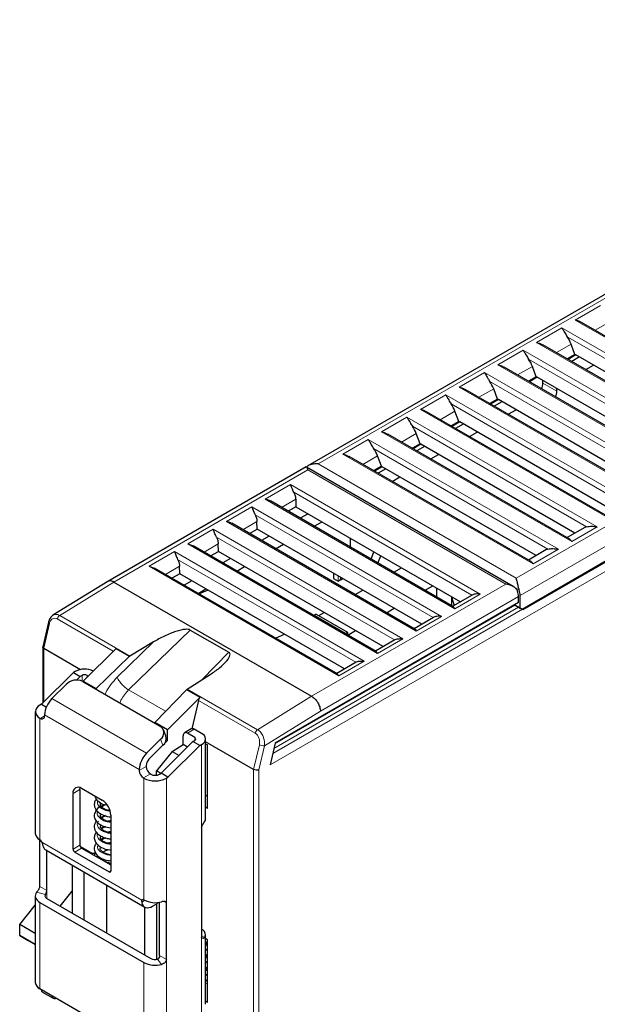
# Model space of a CAD drawing. Header units: millimetres. Extents: x 5 to 418, y 2 to 292.
# Tile 23 of 26: x 317 to 350, y 94 to 150. Entities that reach past the tile are written whole.
import ezdxf

# ---------------------------------------------------------------- set-up
doc = ezdxf.new("R2010")
doc.units = ezdxf.units.MM

msp = doc.modelspace()

# ---------------------------------------------------------------- linework, layer by layer
at = {"color": 7, "linetype": 'Continuous', "lineweight": 25}
for p, q in [((378.275, 150.258), (333.826, 124.598)), ((346.216, 116.327), (390.256, 141.751)), ((360.001, 126.829), (349.572, 132.849)), ((357.774, 125.543), (347.345, 131.563)), ((349.198, 131.007), (348.977, 131.6)), ((349.198, 131.007), (348.754, 130.75)), ((349.248, 130.978), (348.803, 130.721)), ((349.456, 130.858), (349.011, 130.601)), ((349.198, 131.007), (349.248, 130.978)), ((358.1, 125.868), (349.248, 130.978)), ((355.546, 124.257), (345.117, 130.278)), ((346.971, 129.721), (346.749, 130.314)), ((349.818, 130.135), (350.262, 130.392)), ((346.971, 129.721), (346.526, 129.464)), ((347.02, 129.692), (346.576, 129.435)), ((346.971, 129.721), (347.02, 129.692)), ((355.873, 124.582), (347.02, 129.692)), ((347.352, 129.358), (347.352, 129.501)), ((353.319, 122.971), (342.89, 128.991)), ((344.743, 128.435), (344.522, 129.028)), ((348.159, 128.892), (348.159, 129.035)), ((344.743, 128.435), (344.299, 128.178)), ((344.793, 128.406), (344.348, 128.15)), ((345.001, 128.286), (344.556, 128.03)), ((344.743, 128.435), (344.793, 128.406)), ((353.645, 123.296), (344.793, 128.406)), ((351.091, 121.685), (340.663, 127.705)), ((342.516, 127.149), (342.294, 127.742)), ((345.363, 127.564), (345.808, 127.82)), ((342.516, 127.149), (342.071, 126.892)), ((342.566, 127.12), (342.121, 126.864)), ((342.774, 127), (342.329, 126.744)), ((342.516, 127.149), (342.566, 127.12)), ((351.418, 122.01), (342.566, 127.12)), ((348.864, 120.399), (338.436, 126.42)), ((340.289, 125.863), (340.067, 126.456)), ((343.136, 126.278), (343.58, 126.535)), ((340.289, 125.863), (339.844, 125.606)), ((340.338, 125.835), (339.894, 125.578)), ((340.289, 125.863), (340.338, 125.835)), ((349.191, 120.724), (340.338, 125.835)), ((338.061, 124.577), (337.84, 125.171)), ((340.546, 125.715), (340.102, 125.458)), ((340.908, 124.992), (341.353, 125.249)), ((346.637, 119.114), (336.208, 125.134)), ((333.727, 124.541), (322.313, 117.952)), ((345.643, 117.662), (333.75, 124.527)), ((338.061, 124.577), (337.617, 124.321)), ((338.111, 124.549), (337.666, 124.292)), ((338.319, 124.429), (337.874, 124.172)), ((338.061, 124.577), (338.111, 124.549)), ((346.963, 119.438), (338.111, 124.549)), ((338.681, 123.706), (339.126, 123.963)), ((342.208, 116.498), (331.675, 122.579)), ((333.13, 122.678), (333.136, 122.249)), ((333.136, 122.249), (332.692, 121.992)), ((333.136, 122.249), (342.616, 116.776)), ((333.839, 121.843), (333.395, 121.586)), ((339.982, 115.211), (329.448, 121.293)), ((330.909, 120.963), (330.903, 121.392)), ((334.201, 121.12), (334.646, 121.377)), ((330.464, 120.706), (330.909, 120.963)), ((340.389, 115.49), (330.909, 120.963)), ((349.761, 121.053), (348.746, 120.468)), ((326.926, 120.106), (327.222, 120.005)), ((328.682, 119.677), (328.675, 120.106)), ((331.612, 120.557), (331.167, 120.3)), ((331.974, 119.834), (332.419, 120.091)), ((336.255, 120.448), (336.255, 119.935)), ((337.753, 113.927), (327.222, 120.006)), ((328.237, 119.42), (328.682, 119.677)), ((338.161, 114.204), (328.682, 119.677)), ((337.47, 119.233), (337.632, 119.653)), ((347.533, 119.767), (346.519, 119.182)), ((329.384, 119.271), (328.94, 119.014)), ((337.864, 119.006), (338.026, 119.426)), ((324.698, 118.82), (324.995, 118.72)), ((335.525, 112.641), (324.995, 118.72)), ((326.454, 118.391), (326.01, 118.134)), ((326.454, 118.391), (326.448, 118.82)), ((335.934, 112.918), (326.454, 118.391)), ((329.747, 118.549), (330.191, 118.805)), ((335.306, 118.418), (335.306, 118.12)), ((338.782, 118.476), (339.226, 118.733)), ((322.316, 117.954), (319.163, 116.006)), ((322.663, 117.917), (334.048, 111.345)), ((327.157, 117.985), (326.712, 117.729)), ((335.311, 118.111), (335.569, 117.962)), ((335.579, 117.962), (335.689, 118.025)), ((335.686, 118.059), (335.689, 118.057)), ((335.686, 118.027), (335.689, 118.025)), ((335.689, 118.057), (335.719, 118.074)), ((335.689, 118.025), (335.689, 118.057)), ((335.695, 118.056), (335.689, 118.052)), ((335.695, 118.056), (335.695, 118.061)), ((335.695, 118.056), (335.716, 118.044)), ((335.719, 118.074), (335.716, 118.076)), ((335.729, 118.052), (335.716, 118.044)), ((335.719, 118.074), (335.719, 118.186)), ((335.723, 118.045), (335.843, 118.114)), ((327.519, 117.263), (327.964, 117.519)), ((336.554, 117.19), (336.999, 117.447)), ((340.579, 117.438), (341.024, 117.695)), ((341.233, 117.575), (341.233, 117.061)), ((345.956, 116.734), (331.945, 108.645)), ((342.095, 117.077), (342.095, 116.563)), ((342.104, 117.072), (342.241, 116.559)), ((343.292, 117.166), (342.171, 116.519)), ((345.956, 116.734), (345.956, 117.077)), ((346.055, 116.419), (346.055, 117.134)), ((334.463, 115.983), (334.771, 116.161)), ((338.352, 116.153), (338.797, 116.409)), ((342.294, 116.377), (342.207, 116.498)), ((345.758, 116.619), (345.758, 116.591)), ((345.758, 116.591), (346.055, 116.419)), ((345.758, 116.591), (345.758, 116.591)), ((345.907, 116.505), (346.154, 116.362)), ((346.154, 116.362), (346.055, 116.419)), ((318.898, 115.607), (318.573, 114.194)), ((334.313, 116.069), (334.188, 115.997)), ((335.986, 114.959), (334.188, 115.997)), ((334.188, 115.985), (334.188, 115.997)), ((334.313, 116.069), (336.111, 115.032)), ((341.065, 115.88), (339.944, 115.233)), ((327.063, 115.154), (329.274, 113.877)), ((335.986, 114.959), (336.111, 115.032)), ((335.986, 114.947), (335.986, 114.959)), ((336.111, 115.032), (336.111, 114.874)), ((336.125, 114.867), (336.569, 115.123)), ((324.952, 114.471), (323.594, 113.661)), ((338.838, 114.595), (337.717, 113.948)), ((318.572, 114.19), (318.572, 110.955)), ((318.634, 114.105), (320.747, 112.885)), ((320.91, 112.215), (322.772, 114.072)), ((337.84, 113.806), (337.753, 113.926)), ((321.654, 111.786), (323.548, 113.625)), ((336.611, 113.309), (335.489, 112.662)), ((320.34, 112.718), (318.504, 110.887)), ((320.44, 112.776), (320.34, 112.718)), ((320.34, 112.718), (320.736, 112.49)), ((320.736, 112.49), (320.524, 112.279)), ((320.836, 112.547), (320.736, 112.49)), ((320.874, 112.198), (325.329, 109.626)), ((320.91, 112.215), (321.654, 111.786)), ((320.91, 112.177), (320.91, 112.215)), ((321.133, 112.547), (321.203, 112.507)), ((326.892, 111.757), (328.203, 112.595)), ((335.612, 112.52), (335.525, 112.641)), ((319.914, 112.02), (319.106, 111.214)), ((321.654, 111.786), (321.654, 111.748)), ((326.847, 111.72), (325.018, 109.844)), ((325.761, 109.415), (327.623, 111.272)), ((327.532, 111.109), (327.157, 109.478)), ((318.144, 110.461), (318.144, 103.46)), ((318.504, 110.887), (318.411, 110.833)), ((318.504, 110.887), (318.783, 110.726)), ((318.708, 110.491), (318.706, 110.482)), ((318.411, 110.09), (318.436, 110.076)), ((318.683, 110.272), (318.683, 110.219)), ((325.761, 109.415), (325.018, 109.844)), ((325.018, 109.844), (325.018, 109.806)), ((325.652, 109.062), (325.517, 109.414)), ((325.761, 108.807), (325.761, 109.415)), ((327.121, 109.464), (326.725, 109.236)), ((327.716, 109.204), (327.296, 109.447)), ((325.359, 108.877), (324.551, 108.071)), ((327.22, 108.746), (325.384, 106.915)), ((325.576, 108.622), (325.761, 108.807)), ((325.761, 108.807), (325.674, 108.857)), ((326.652, 108.564), (326.652, 109.076)), ((327.32, 108.976), (326.9, 109.219)), ((327.22, 108.746), (327.32, 108.804)), ((327.616, 108.518), (327.22, 108.746)), ((327.942, 104.289), (327.942, 108.89)), ((330.711, 107.133), (327.942, 108.731)), ((325.494, 108.525), (324.687, 107.719)), ((326.025, 108.177), (325.118, 107.048)), ((327.616, 108.518), (325.78, 106.686)), ((326.025, 108.177), (326.652, 108.564)), ((326.025, 108.177), (326.42, 107.948)), ((326.896, 108.423), (326.652, 108.564)), ((327.616, 108.518), (327.716, 108.576)), ((327.942, 108.617), (328.063, 108.547)), ((328.063, 104.889), (328.063, 108.547)), ((331.945, 108.645), (331.657, 107.393)), ((324.128, 107.128), (324.128, 107.075)), ((324.524, 107.357), (324.524, 107.304)), ((325.118, 106.806), (325.118, 107.048)), ((325.367, 106.905), (325.118, 107.048)), ((324.375, 106.647), (324.4, 106.632)), ((324.771, 106.875), (324.796, 106.861)), ((325.291, 106.861), (325.384, 106.915)), ((325.78, 106.686), (325.384, 106.915)), ((325.687, 106.632), (325.78, 106.686)), ((320.712, 105.989), (320.721, 106.089)), ((320.712, 105.989), (320.712, 102.788)), ((321.999, 105.36), (320.811, 106.046)), ((320.316, 102.56), (320.316, 105.76)), ((327.942, 105.673), (328.063, 105.603)), ((321.628, 104.834), (321.628, 104.754)), ((328.063, 104.889), (327.942, 104.959)), ((321.628, 104.224), (321.628, 104.125)), ((322.166, 104.484), (321.934, 104.379)), ((322.494, 104.503), (322.494, 101.302)), ((327.716, 103.803), (327.716, 97.487)), ((318.411, 100.402), (318.411, 103.088)), ((321.628, 103.573), (321.628, 103.468)), ((322.173, 103.212), (321.925, 103.119)), ((318.748, 102.511), (324.44, 99.225)), ((321.306, 102.371), (320.736, 102.7)), ((320.811, 102.617), (322.494, 101.645)), ((318.807, 100.173), (318.807, 102.477)), ((320.415, 102.388), (322.395, 101.245)), ((320.267, 101.634), (320.267, 98.873)), ((320.935, 101.249), (320.935, 98.487)), ((322.272, 97.716), (322.272, 100.477)), ((318.144, 99.859), (318.144, 94.886)), ((318.807, 99.716), (324.796, 96.258)), ((319.575, 99.272), (320.267, 100.133)), ((317.248, 98.219), (318.144, 99.334)), ((318.411, 99.487), (324.4, 96.03)), ((324.45, 96.458), (324.45, 99.22)), ((324.895, 99.27), (325.142, 99.413)), ((325.118, 99.399), (325.118, 96.204)), ((325.291, 96.43), (325.291, 99.497)), ((325.687, 96.201), (325.687, 99.459)), ((318.144, 97.701), (317.248, 98.219)), ((317.248, 97.586), (317.248, 98.219)), ((318.144, 97.069), (317.248, 97.586)), ((317.248, 97.586), (317.743, 97.3)), ((327.942, 93.629), (327.942, 97.63)), ((328.063, 97.344), (327.942, 97.414)), ((317.743, 97.3), (318.144, 97.068)), ((327.942, 97.237), (328.063, 97.167)), ((327.942, 97.089), (328.063, 97.158)), ((328.063, 97.073), (327.942, 97.003)), ((328.063, 93.738), (328.063, 97.344)), ((327.942, 96.729), (327.966, 96.771)), ((327.942, 96.511), (328.063, 96.441)), ((327.942, 96.363), (328.063, 96.432)), ((328.063, 96.347), (327.942, 96.277)), ((327.966, 96.771), (328.063, 96.827)), ((328.063, 96.715), (327.966, 96.771)), ((327.942, 96.003), (327.966, 96.045)), ((327.942, 95.785), (328.063, 95.715)), ((327.942, 95.637), (328.063, 95.707)), ((327.966, 96.045), (328.063, 96.101)), ((328.063, 95.989), (327.966, 96.045)), ((328.063, 95.621), (327.942, 95.551)), ((327.942, 95.277), (327.966, 95.319)), ((327.966, 95.319), (328.063, 95.375)), ((328.063, 95.263), (327.966, 95.319)), ((327.942, 95.059), (328.063, 94.989)), ((328.063, 94.93), (327.942, 95)), ((328.019, 94.955), (328.063, 94.981)), ((324.4, 91.057), (318.411, 94.514)), ((318.558, 94.332), (319.176, 93.974)), ((319.308, 93.971), (319.335, 93.981)), ((328.063, 93.738), (327.942, 93.807))]:
    msp.add_line(p, q, dxfattribs=at)
at = {"color": 7, "linetype": 'Continuous', "lineweight": 18}
for p, q in [((378.377, 150.08), (334.423, 124.706)), ((345.808, 118.134), (389.761, 143.508)), ((346.055, 117.134), (390.504, 142.793)), ((390.405, 141.908), (346.154, 116.362)), ((331.657, 107.393), (390.603, 141.422)), ((349.213, 132.985), (350.671, 133.827)), ((346.986, 131.7), (348.444, 132.541)), ((348.444, 132.541), (359.38, 126.228)), ((360.149, 126.672), (349.213, 132.985)), ((350.356, 132.396), (351.204, 132.886)), ((348.753, 132.023), (358.773, 126.238)), ((357.922, 125.386), (346.986, 131.7)), ((348.129, 131.11), (348.977, 131.6)), ((344.758, 130.414), (346.216, 131.255)), ((346.216, 131.255), (357.153, 124.942)), ((355.695, 124.1), (344.758, 130.414)), ((345.902, 129.825), (346.749, 130.314)), ((346.526, 130.737), (356.546, 124.952)), ((342.531, 129.128), (343.989, 129.969)), ((343.989, 129.969), (354.925, 123.656)), ((353.467, 122.814), (342.531, 129.128)), ((344.298, 129.451), (354.319, 123.666)), ((347.352, 129.358), (348.159, 128.892)), ((340.303, 127.842), (341.761, 128.684)), ((341.761, 128.684), (352.698, 122.37)), ((343.674, 128.539), (344.522, 129.028)), ((342.071, 128.165), (352.091, 122.38)), ((351.24, 121.529), (340.303, 127.842)), ((341.447, 127.253), (342.294, 127.742)), ((338.076, 126.556), (339.534, 127.398)), ((339.534, 127.398), (350.47, 121.084)), ((339.844, 126.879), (349.864, 121.095)), ((349.013, 120.243), (338.076, 126.556)), ((339.219, 125.967), (340.067, 126.456)), ((335.849, 125.27), (337.307, 126.112)), ((337.307, 126.112), (348.243, 119.798)), ((346.785, 118.957), (335.849, 125.27)), ((336.992, 124.681), (337.84, 125.171)), ((337.616, 125.593), (347.637, 119.809)), ((334.423, 124.706), (345.808, 118.134)), ((333.829, 124.363), (322.663, 117.917)), ((345.214, 117.791), (333.829, 124.363)), ((331.38, 122.678), (332.838, 123.52)), ((343.752, 117.219), (332.838, 123.52)), ((343.274, 117.155), (333.019, 123.075)), ((331.38, 122.678), (342.294, 116.377)), ((332.317, 122.208), (333.13, 122.678)), ((329.153, 121.392), (330.611, 122.234)), ((330.611, 122.234), (341.525, 115.933)), ((330.792, 121.789), (341.046, 115.87)), ((329.153, 121.392), (340.067, 115.091)), ((330.09, 120.922), (330.903, 121.392)), ((326.926, 120.106), (328.383, 120.948)), ((328.383, 120.948), (339.298, 114.647)), ((350.47, 121.084), (349.013, 120.243)), ((326.926, 120.106), (337.84, 113.806)), ((327.862, 119.636), (328.675, 120.106)), ((328.565, 120.503), (338.819, 114.584)), ((324.698, 118.82), (326.156, 119.662)), ((326.156, 119.662), (337.07, 113.361)), ((348.243, 119.798), (346.785, 118.957)), ((326.337, 119.218), (336.591, 113.298)), ((324.698, 118.82), (335.612, 112.52)), ((325.635, 118.351), (326.448, 118.82)), ((335.567, 118.265), (335.309, 118.414)), ((335.309, 118.414), (335.309, 118.116)), ((319.551, 115.995), (322.663, 117.917)), ((334.048, 111.345), (345.214, 117.791)), ((335.309, 118.116), (335.567, 117.966)), ((335.567, 117.966), (335.567, 118.265)), ((335.581, 118.265), (335.581, 118.266)), ((335.581, 118.265), (335.581, 118.265)), ((335.581, 117.966), (335.581, 118.265)), ((335.581, 117.966), (335.686, 118.027)), ((335.686, 118.059), (335.716, 118.076)), ((335.686, 118.027), (335.686, 118.059)), ((335.716, 118.076), (335.716, 118.188)), ((335.716, 118.072), (335.716, 118.044)), ((335.729, 118.052), (335.729, 118.18)), ((335.84, 118.116), (335.729, 118.052)), ((345.701, 117.624), (345.989, 117.458)), ((334.551, 110.493), (345.956, 117.077)), ((343.752, 117.219), (342.294, 116.377)), ((331.809, 108.052), (346.179, 116.348)), ((345.956, 116.476), (331.877, 108.348)), ((345.758, 116.591), (331.937, 108.612)), ((318.96, 115.528), (318.634, 114.105)), ((319.414, 115.795), (322.635, 113.935)), ((319.551, 115.995), (323.594, 113.661)), ((341.525, 115.933), (340.067, 115.091)), ((323.514, 111.709), (327.063, 115.154)), ((322.858, 112.439), (324.952, 114.471)), ((339.298, 114.647), (337.84, 113.806)), ((318.634, 114.105), (318.634, 111.016)), ((322.772, 114.072), (323.548, 113.625)), ((327.727, 112.29), (329.274, 113.877)), ((337.07, 113.361), (335.612, 112.52)), ((320.836, 112.218), (320.836, 112.547)), ((321.133, 112.437), (321.133, 112.547)), ((325.64, 110.482), (323.514, 111.709)), ((326.847, 111.72), (327.623, 111.272)), ((326.892, 111.757), (330.935, 109.423)), ((319.106, 111.214), (324.551, 108.071)), ((327.532, 111.109), (330.799, 109.223)), ((334.048, 111.345), (330.935, 109.423)), ((334.551, 110.493), (331.328, 108.502)), ((318.411, 103.088), (318.411, 110.09)), ((318.436, 110.076), (318.683, 110.219)), ((318.683, 110.272), (324.128, 107.128)), ((326.9, 109.219), (327.296, 109.447)), ((325.494, 108.525), (325.359, 108.877)), ((327.32, 108.976), (327.32, 108.804)), ((327.716, 108.576), (327.716, 103.803)), ((331.038, 108.556), (330.711, 107.133)), ((331.328, 108.502), (331.008, 107.107)), ((324.524, 107.304), (324.128, 107.075)), ((330.711, 92.7), (330.711, 107.133)), ((331.008, 92.799), (331.008, 107.107)), ((324.771, 106.875), (324.375, 106.647)), ((324.4, 106.632), (324.4, 99.631)), ((325.687, 99.459), (325.687, 106.632)), ((320.316, 105.76), (320.712, 105.989)), ((324.286, 99.622), (318.525, 102.948)), ((320.712, 102.788), (320.316, 102.56)), ((320.811, 102.617), (320.415, 102.388)), ((321.811, 102.04), (321.762, 102.168)), ((322.395, 101.245), (322.494, 101.302)), ((318.411, 100.402), (318.807, 100.173)), ((318.223, 100.073), (318.735, 99.941)), ((318.807, 99.716), (318.807, 100.173)), ((318.411, 94.514), (318.411, 99.487)), ((324.27, 99.478), (324.423, 99.618)), ((325.142, 99.413), (325.142, 99.48)), ((325.541, 99.543), (325.687, 99.459)), ((327.907, 97.498), (327.716, 97.532)), ((327.716, 97.487), (327.716, 93.143)), ((325.687, 96.201), (325.291, 96.43)), ((324.4, 91.057), (324.4, 96.03)), ((325.414, 95.921), (325.186, 96.217)), ((325.687, 90.89), (325.687, 96.201)), ((328.063, 94.784), (327.942, 94.854))]:
    msp.add_line(p, q, dxfattribs=at)
at = {"color": 7, "linetype": 'Continuous', "lineweight": 25, "flags": 128}
for points in [[(327.562, 117.238), (327.955, 117.41), (328.074, 117.456)], [(331.967, 114.695), (332.36, 114.867), (332.48, 114.912)], [(318.223, 100.073), (318.177, 99.998), (318.151, 99.921), (318.145, 99.842), (318.159, 99.763), (318.194, 99.687), (318.249, 99.614), (318.322, 99.547), (318.411, 99.487)], [(318.735, 99.941), (318.717, 99.912), (318.707, 99.882), (318.704, 99.852), (318.71, 99.822), (318.724, 99.792), (318.745, 99.765), (318.772, 99.739), (318.807, 99.716)], [(324.27, 99.478), (324.303, 99.38), (324.353, 99.3), (324.419, 99.239), (324.497, 99.2), (324.586, 99.183), (324.684, 99.19), (324.788, 99.219), (324.895, 99.27)]]:
    msp.add_lwpolyline(points, dxfattribs=at)
at = {"color": 7, "linetype": 'Continuous', "lineweight": 25}
for centre, radius, start, end in [((346.428, 129.378), 0.924, 337.707, 358.7583), ((347.235, 128.912), 0.924, 337.707, 358.7583), ((335.323, 118.414), 0.0142, 147.2377, 177.814), ((335.311, 118.12), 0.00486, 185.6948, 245.6253), ((335.574, 118.278), 0.0148, 242.6097, 297.3903), ((335.572, 117.966), 0.00486, 174.3796, 234.302), ((345.045, 117.059), 0.911, 1.1082, 22.0212), ((345.144, 117.116), 0.911, 1.1082, 22.0212), ((320.987, 111.716), 1.193, 64.9006, 117.2592), ((320.519, 111.433), 0.843, 65.1196, 135.9168), ((320.985, 112.261), 0.323, 62.6097, 117.3903), ((320.104, 110.2), 1.423, 134.5192, 177.1069), ((327.871, 111.027), 0.349, 135.2803, 166.4521), ((318.552, 110.461), 0.397, 110.7834, 249.2166), ((318.532, 110.194), 0.153, 230.7967, 9.214), ((325.087, 109.241), 0.455, 306.6593, 57.9007), ((327.193, 109.304), 0.176, 54.3824, 114.3071), ((325.169, 108.913), 0.506, 310.0018, 17.1888), ((326.803, 109.1), 0.153, 50.7967, 189.214), ((327.288, 108.89), 0.0917, 290.7834, 69.2166), ((327.597, 108.89), 0.336, 290.7834, 69.2166), ((325.549, 107.057), 1.423, 134.5192, 177.1069), ((325.07, 107.329), 0.547, 134.5192, 177.1069), ((324.665, 107.1), 0.538, 182.6055, 237.3945), ((325.061, 107.328), 0.538, 182.6055, 237.3945), ((325.043, 107.874), 1.399, 242.6097, 297.3903), ((325.043, 107.339), 0.538, 242.6097, 297.3903), ((320.618, 105.809), 0.306, 50.7967, 189.214), ((321.42, 104.454), 1.076, 2.6055, 57.3945), ((327.668, 104.29), 0.274, 330.8153, 359.6979), ((318.592, 103.5), 0.45, 185.098, 246.2222), ((318.257, 102.839), 0.293, 32.1782, 58.3553), ((318.945, 102.829), 0.374, 189.9716, 238.0811), ((320.531, 102.569), 0.215, 182.6055, 237.3945), ((320.927, 102.798), 0.215, 182.6055, 237.3945), ((321.548, 102.83), 0.519, 242.2353, 274.2262), ((322.434, 101.293), 0.0611, 230.7967, 9.214), ((324.336, 99.537), 0.113, 55.7359, 105.6544), ((325.048, 100.896), 1.422, 242.8817, 284.9267), ((325.039, 99.609), 0.221, 297.8192, 326.5821), ((327.6, 97.631), 0.334, 336.5865, 69.7033), ((325.048, 97.295), 1.422, 242.8817, 284.9267), ((325.045, 96.745), 0.547, 242.8817, 284.9267), ((318.592, 94.926), 0.45, 185.098, 246.2222), ((318.655, 94.47), 0.169, 179.5505, 234.915), ((319.248, 94.103), 0.144, 175.5561, 294.4526)]:
    msp.add_arc(centre, radius, start, end, dxfattribs=at)
at = {"color": 7, "linetype": 'Continuous', "lineweight": 18}
for centre, radius, start, end in [((335.311, 118.419), 0.00486, 185.6948, 245.6253), ((335.314, 118.115), 0.00486, 174.3796, 234.302), ((335.582, 118.264), 0.0144, 147.4619, 177.5898), ((335.574, 117.98), 0.0148, 242.6097, 297.3903), ((335.576, 117.966), 0.00486, 305.698, 5.6204)]:
    msp.add_arc(centre, radius, start, end, dxfattribs=at)
at = {"color": 7, "linetype": 'Continuous', "lineweight": 25}
for centre, major_axis, ratio, start_param, end_param in [((348.284, 131.534), (-0.545, 0.979), 0.587367, 4.459709, 4.890173), ((346.056, 130.249), (-0.545, 0.979), 0.587367, 4.459709, 4.890173), ((343.829, 128.963), (-0.545, 0.979), 0.587367, 4.459709, 4.890173), ((341.602, 127.677), (-0.545, 0.979), 0.587367, 4.459709, 4.890173), ((339.374, 126.391), (-0.545, 0.979), 0.587367, 4.459709, 4.890173), ((337.147, 125.105), (-0.545, 0.979), 0.587367, 4.459709, 4.890173), ((350.311, 120.078), (-0.545, 0.979), 0.587367, 6.12364, 6.292223), ((348.083, 118.792), (-0.545, 0.979), 0.587367, 6.12364, 6.292223), ((345.758, 116.591), (0.21, -0.121), 0.00007, 4.71243, 5.497828), ((346.006, 116.448), (0.21, -0.121), 0.00007, 5.497828, 7.068624)]:
    msp.add_ellipse(centre, major_axis=major_axis, ratio=ratio, start_param=start_param, end_param=end_param, dxfattribs=at)
for points, knots in [([(348.444, 132.541), (348.444, 132.54), (348.481, 132.487), (348.555, 132.361), (348.654, 132.173), (348.731, 132.057), (348.753, 132.023)], [0, 0, 0, 0, 0.00773, 0.412353, 0.827211, 1, 1, 1, 1]), ([(349.567, 132.838), (349.501, 132.877), (349.389, 132.942), (349.265, 132.973), (349.215, 132.985), (349.213, 132.985)], [0, 0, 0, 0, 0.589371, 0.985828, 1, 1, 1, 1]), ([(346.986, 131.7), (346.987, 131.699), (347.038, 131.688), (347.162, 131.656), (347.273, 131.591), (347.34, 131.552)], [0, 0, 0, 0, 0.014172, 0.410629, 1, 1, 1, 1]), ([(346.216, 131.255), (346.217, 131.254), (346.253, 131.201), (346.328, 131.075), (346.426, 130.887), (346.503, 130.771), (346.526, 130.737)], [0, 0, 0, 0, 0.00773, 0.412353, 0.827211, 1, 1, 1, 1]), ([(344.758, 130.414), (344.76, 130.413), (344.852, 130.392), (344.98, 130.361), (345.086, 130.288), (345.111, 130.27)], [0, 0, 0, 0, 0.014226, 0.758857, 1, 1, 1, 1]), ([(343.989, 129.969), (343.989, 129.968), (344.009, 129.939), (344.073, 129.839), (344.163, 129.663), (344.261, 129.509), (344.298, 129.451)], [0, 0, 0, 0, 0.007733, 0.224072, 0.707779, 1, 1, 1, 1]), ([(342.531, 129.128), (342.533, 129.127), (342.583, 129.116), (342.707, 129.084), (342.818, 129.019), (342.885, 128.981)], [0, 0, 0, 0, 0.014172, 0.410629, 1, 1, 1, 1]), ([(341.761, 128.684), (341.762, 128.683), (341.799, 128.629), (341.873, 128.503), (341.972, 128.315), (342.048, 128.199), (342.071, 128.165)], [0, 0, 0, 0, 0.00773, 0.412353, 0.827211, 1, 1, 1, 1]), ([(340.658, 127.695), (340.591, 127.734), (340.479, 127.799), (340.355, 127.83), (340.305, 127.842), (340.303, 127.842)], [0, 0, 0, 0, 0.589371, 0.985828, 1, 1, 1, 1]), ([(339.534, 127.398), (339.535, 127.397), (339.571, 127.343), (339.646, 127.217), (339.744, 127.03), (339.821, 126.913), (339.844, 126.879)], [0, 0, 0, 0, 0.00773, 0.412353, 0.827211, 1, 1, 1, 1]), ([(338.076, 126.556), (338.078, 126.556), (338.128, 126.544), (338.252, 126.513), (338.364, 126.448), (338.43, 126.409)], [0, 0, 0, 0, 0.014172, 0.410629, 1, 1, 1, 1]), ([(337.307, 126.112), (337.307, 126.111), (337.344, 126.057), (337.418, 125.932), (337.517, 125.744), (337.594, 125.628), (337.616, 125.593)], [0, 0, 0, 0, 0.00773, 0.412353, 0.827211, 1, 1, 1, 1]), ([(335.849, 125.27), (335.85, 125.27), (335.901, 125.258), (336.025, 125.227), (336.136, 125.162), (336.203, 125.123)], [0, 0, 0, 0, 0.014172, 0.410629, 1, 1, 1, 1]), ([(334.423, 124.706), (334.422, 124.706), (334.379, 124.71), (334.238, 124.717), (334.034, 124.692), (333.839, 124.618), (333.776, 124.554), (333.747, 124.525)], [0, 0, 0, 0, 0.005392, 0.158986, 0.523434, 0.782178, 1, 1, 1, 1]), ([(333.703, 124.521), (333.707, 124.525), (333.735, 124.553), (333.773, 124.512), (333.808, 124.42), (333.829, 124.363)], [0, 0, 0, 0, 0.066538, 0.429894, 1, 1, 1, 1]), ([(333.019, 123.075), (332.975, 123.159), (332.944, 123.248), (332.887, 123.4), (332.863, 123.466), (332.838, 123.52)], [0, 0, 0, 0, 0.5, 0.5, 1, 1, 1, 1]), ([(333.019, 123.075), (333.053, 123.011), (333.081, 122.942), (333.119, 122.805), (333.129, 122.738), (333.13, 122.678)], [0, 0, 0, 0, 0.5, 0.5, 1, 1, 1, 1]), ([(331.673, 122.575), (331.655, 122.586), (331.566, 122.643), (331.463, 122.663), (331.38, 122.678)], [0, 0, 0, 0, 0.202866, 1, 1, 1, 1]), ([(330.611, 122.234), (330.635, 122.181), (330.66, 122.114), (330.702, 122), (330.717, 121.959), (330.751, 121.875), (330.77, 121.831), (330.792, 121.789)], [0, 0, 0, 0, 0.5, 0.5, 0.75, 0.75, 1, 1, 1, 1]), ([(330.792, 121.789), (330.826, 121.725), (330.854, 121.656), (330.892, 121.519), (330.902, 121.452), (330.903, 121.392)], [0, 0, 0, 0, 0.5, 0.5, 1, 1, 1, 1]), ([(329.445, 121.289), (329.427, 121.3), (329.339, 121.358), (329.235, 121.377), (329.153, 121.392)], [0, 0, 0, 0, 0.202866, 1, 1, 1, 1]), ([(328.565, 120.503), (328.52, 120.588), (328.489, 120.676), (328.433, 120.829), (328.408, 120.895), (328.383, 120.948)], [0, 0, 0, 0, 0.5, 0.5, 1, 1, 1, 1]), ([(349.864, 121.095), (349.912, 121.104), (350.038, 121.128), (350.261, 121.124), (350.418, 121.096), (350.469, 121.085), (350.47, 121.084)], [0, 0, 0, 0, 0.292221, 0.775928, 0.992267, 1, 1, 1, 1]), ([(328.565, 120.503), (328.598, 120.439), (328.626, 120.37), (328.664, 120.234), (328.674, 120.166), (328.675, 120.106)], [0, 0, 0, 0, 0.5, 0.5, 1, 1, 1, 1]), ([(349.013, 120.243), (349.012, 120.244), (348.975, 120.297), (348.93, 120.366), (348.873, 120.386), (348.859, 120.391)], [0, 0, 0, 0, 0.014226, 0.758857, 1, 1, 1, 1]), ([(326.156, 119.662), (326.181, 119.609), (326.205, 119.543), (326.247, 119.428), (326.262, 119.388), (326.296, 119.303), (326.315, 119.26), (326.337, 119.218)], [0, 0, 0, 0, 0.5, 0.5, 0.75, 0.75, 1, 1, 1, 1]), ([(347.637, 119.809), (347.684, 119.818), (347.811, 119.842), (348.033, 119.838), (348.191, 119.81), (348.241, 119.799), (348.243, 119.798)], [0, 0, 0, 0, 0.292221, 0.775928, 0.992267, 1, 1, 1, 1]), ([(326.337, 119.218), (326.371, 119.154), (326.399, 119.084), (326.437, 118.948), (326.447, 118.881), (326.448, 118.82)], [0, 0, 0, 0, 0.5, 0.5, 1, 1, 1, 1]), ([(346.785, 118.957), (346.784, 118.958), (346.748, 119.011), (346.703, 119.08), (346.645, 119.101), (346.631, 119.106)], [0, 0, 0, 0, 0.014226, 0.758857, 1, 1, 1, 1]), ([(335.307, 118.423), (335.307, 118.423), (335.306, 118.421), (335.306, 118.419), (335.306, 118.418)], [0, 0, 0, 0, 0.442939, 1, 1, 1, 1]), ([(322.663, 117.917), (322.59, 117.951), (322.455, 118.012), (322.358, 117.963), (322.314, 117.941)], [0, 0, 0, 0, 0.547853, 1, 1, 1, 1]), ([(335.306, 118.12), (335.306, 118.12), (335.306, 118.119), (335.306, 118.117), (335.307, 118.116), (335.307, 118.115)], [0, 0, 0, 0, 0.04281, 0.523277, 1, 1, 1, 1]), ([(335.307, 118.115), (335.308, 118.114), (335.309, 118.112), (335.31, 118.112), (335.311, 118.111)], [0, 0, 0, 0, 0.752896, 1, 1, 1, 1]), ([(335.569, 117.962), (335.569, 117.962), (335.57, 117.961), (335.572, 117.961), (335.576, 117.961), (335.578, 117.961), (335.579, 117.962), (335.579, 117.962)], [0, 0, 0, 0, 0.047522, 0.333715, 0.649609, 0.991388, 1, 1, 1, 1]), ([(345.89, 117.401), (345.866, 117.463), (345.825, 117.519), (345.726, 117.612), (345.669, 117.65), (345.485, 117.743), (345.349, 117.778), (345.214, 117.791)], [0, 0, 0, 0, 0.25, 0.25, 0.5, 0.5, 1, 1, 1, 1]), ([(345.808, 118.134), (345.808, 118.133), (345.828, 118.066), (345.86, 117.929), (345.911, 117.711), (345.953, 117.558), (345.98, 117.482), (345.989, 117.458)], [0, 0, 0, 0, 0.005392, 0.428016, 0.702842, 0.905214, 1, 1, 1, 1]), ([(343.752, 117.219), (343.66, 117.233), (343.568, 117.234), (343.399, 117.212), (343.321, 117.187), (343.274, 117.155)], [0, 0, 0, 0, 0.5, 0.5, 1, 1, 1, 1]), ([(319.164, 116.007), (319.133, 115.984), (319.071, 115.94), (318.995, 115.844), (318.934, 115.733), (318.91, 115.649), (318.898, 115.607)], [0, 0, 0, 0, 0.2545844, 0.5064129, 0.7550124, 1, 1, 1, 1]), ([(341.525, 115.933), (341.433, 115.947), (341.341, 115.948), (341.172, 115.926), (341.093, 115.901), (341.047, 115.869)], [0, 0, 0, 0, 0.5, 0.5, 1, 1, 1, 1]), ([(327.063, 115.154), (327.005, 115.188), (326.907, 115.203), (326.629, 115.179), (326.447, 115.139), (326.035, 115.006), (325.806, 114.913), (325.36, 114.703), (325.143, 114.586), (324.952, 114.471)], [0, 0, 0, 0, 0.25, 0.25, 0.5, 0.5, 0.75, 0.75, 1, 1, 1, 1]), ([(339.98, 115.207), (339.987, 115.205), (340.02, 115.192), (340.046, 115.136), (340.067, 115.091)], [0, 0, 0, 0, 0.2028735, 1, 1, 1, 1]), ([(338.819, 114.583), (338.842, 114.599), (338.874, 114.614), (338.946, 114.637), (338.987, 114.646), (339.113, 114.663), (339.206, 114.661), (339.298, 114.647)], [0, 0, 0, 0, 0.25, 0.25, 0.5, 0.5, 1, 1, 1, 1]), ([(318.634, 114.105), (318.621, 114.113), (318.594, 114.131), (318.575, 114.161), (318.567, 114.184), (318.573, 114.194), (318.574, 114.194)], [0, 0, 0, 0, 0.309298, 0.642818, 0.988012, 1, 1, 1, 1]), ([(328.203, 112.595), (328.388, 112.713), (328.576, 112.846), (328.913, 113.119), (329.061, 113.259), (329.27, 113.509), (329.331, 113.619), (329.362, 113.786), (329.333, 113.844), (329.274, 113.877)], [0, 0, 0, 0, 0.25, 0.25, 0.5, 0.5, 0.75, 0.75, 1, 1, 1, 1]), ([(336.592, 113.298), (336.615, 113.313), (336.647, 113.328), (336.719, 113.351), (336.759, 113.36), (336.886, 113.377), (336.979, 113.376), (337.07, 113.361)], [0, 0, 0, 0, 0.25, 0.25, 0.5, 0.5, 1, 1, 1, 1]), ([(334.048, 111.345), (334.113, 111.308), (334.178, 111.255), (334.298, 111.13), (334.354, 111.056), (334.447, 110.898), (334.484, 110.814), (334.536, 110.648), (334.55, 110.567), (334.551, 110.493)], [0, 0, 0, 0, 0.25, 0.25, 0.5, 0.5, 0.75, 0.75, 1, 1, 1, 1]), ([(331.008, 107.107), (330.973, 107.093), (330.917, 107.085), (330.801, 107.095), (330.746, 107.112), (330.711, 107.133)], [0, 0, 0, 0, 0.5, 0.5, 1, 1, 1, 1]), ([(321.668, 105.429), (321.653, 105.415), (321.588, 105.356), (321.544, 105.214), (321.533, 105.037), (321.594, 104.867), (321.726, 104.694), (321.972, 104.525), (322.262, 104.422), (322.455, 104.404), (322.482, 104.401)], [0, 0, 0, 0, 0.039043, 0.165274, 0.297331, 0.422388, 0.527229, 0.723363, 0.962384, 1, 1, 1, 1]), ([(321.574, 105.606), (321.582, 105.569), (321.611, 105.438), (321.818, 105.257), (322.037, 105.116), (322.199, 105.091), (322.205, 105.09)], [0, 0, 0, 0, 0.150891, 0.53816, 0.982619, 1, 1, 1, 1]), ([(322.149, 105.111), (322.132, 105.107), (322.03, 105.079), (321.829, 104.969), (321.64, 104.827), (321.6, 104.693), (321.592, 104.665)], [0, 0, 0, 0, 0.056861, 0.355902, 0.869379, 1, 1, 1, 1]), ([(322.449, 104.758), (322.43, 104.76), (322.344, 104.772), (322.217, 104.815), (322.077, 104.877), (321.956, 104.964), (321.895, 105.054), (321.88, 105.125), (321.915, 105.183), (321.933, 105.214)], [0, 0, 0, 0, 0.038856, 0.17661, 0.311531, 0.4419, 0.643534, 0.814498, 1, 1, 1, 1]), ([(322.299, 104.794), (322.306, 104.797), (322.34, 104.811), (322.386, 104.818), (322.421, 104.823)], [0, 0, 0, 0, 0.226944, 1, 1, 1, 1]), ([(321.592, 104.665), (321.571, 104.619), (321.521, 104.506), (321.559, 104.291), (321.718, 104.054), (322.034, 103.851), (322.345, 103.796), (322.494, 103.77)], [0, 0, 0, 0, 0.1157883, 0.281416, 0.4876229, 0.7547642, 1, 1, 1, 1]), ([(322.494, 104.118), (322.453, 104.124), (322.292, 104.148), (322.08, 104.235), (321.915, 104.372), (321.869, 104.467), (321.914, 104.54), (321.933, 104.57)], [0, 0, 0, 0, 0.0840918, 0.3306512, 0.541405, 0.8089318, 1, 1, 1, 1]), ([(322.303, 104.165), (322.305, 104.166), (322.359, 104.186), (322.429, 104.196), (322.494, 104.205)], [0, 0, 0, 0, 0.052962, 1, 1, 1, 1]), ([(321.624, 104.117), (321.599, 104.071), (321.546, 103.973), (321.532, 103.815), (321.57, 103.654), (321.68, 103.474), (321.899, 103.298), (322.199, 103.176), (322.423, 103.144), (322.494, 103.134)], [0, 0, 0, 0, 0.1078615, 0.2301443, 0.3517161, 0.4638194, 0.6607566, 0.8914045, 1, 1, 1, 1]), ([(322.494, 103.484), (322.437, 103.494), (322.312, 103.516), (322.153, 103.574), (322.026, 103.644), (321.93, 103.731), (321.87, 103.829), (321.911, 103.904), (321.937, 103.95)], [0, 0, 0, 0, 0.11764, 0.255951, 0.394461, 0.516347, 0.697633, 1, 1, 1, 1]), ([(322.184, 103.842), (322.116, 103.829), (322.015, 103.811), (321.954, 103.76), (321.933, 103.743)], [0, 0, 0, 0, 0.6698405, 1, 1, 1, 1]), ([(327.716, 103.803), (327.716, 103.848), (327.746, 103.908), (327.829, 104.035), (327.878, 104.103), (327.907, 104.157)], [0, 0, 0, 0, 0.5, 0.5, 1, 1, 1, 1]), ([(321.658, 103.523), (321.617, 103.462), (321.535, 103.339), (321.534, 103.109), (321.649, 102.858), (321.94, 102.642), (322.264, 102.51), (322.472, 102.506), (322.494, 102.506)], [0, 0, 0, 0, 0.149115, 0.2967, 0.467708, 0.70913, 0.969428, 1, 1, 1, 1]), ([(322.494, 102.85), (322.494, 102.85), (322.421, 102.856), (322.256, 102.901), (322.038, 102.993), (321.907, 103.123), (321.871, 103.213), (321.915, 103.279), (321.932, 103.305)], [0, 0, 0, 0, 0.001659, 0.14246, 0.369413, 0.58058, 0.832965, 1, 1, 1, 1]), ([(322.306, 103.525), (322.334, 103.536), (322.387, 103.559), (322.459, 103.567), (322.494, 103.571)], [0, 0, 0, 0, 0.516825, 1, 1, 1, 1]), ([(321.628, 102.852), (321.614, 102.832), (321.566, 102.765), (321.535, 102.629), (321.543, 102.468), (321.626, 102.272), (321.824, 102.081), (322.123, 101.927), (322.379, 101.896), (322.494, 101.882)], [0, 0, 0, 0, 0.049556, 0.170384, 0.293229, 0.413614, 0.617214, 0.826923, 1, 1, 1, 1]), ([(322.494, 102.218), (322.488, 102.219), (322.409, 102.226), (322.279, 102.263), (322.119, 102.324), (322.003, 102.396), (321.887, 102.516), (321.859, 102.583), (321.92, 102.66), (321.931, 102.674)], [0, 0, 0, 0, 0.012879, 0.156212, 0.295034, 0.433294, 0.556862, 0.921177, 1, 1, 1, 1]), ([(322.039, 102.379), (322.106, 102.425), (322.194, 102.486), (322.328, 102.521), (322.36, 102.529)], [0, 0, 0, 0, 0.75852, 1, 1, 1, 1]), ([(322.272, 102.886), (322.318, 102.904), (322.383, 102.929), (322.469, 102.935), (322.494, 102.936)], [0, 0, 0, 0, 0.704445, 1, 1, 1, 1]), ([(321.628, 102.406), (321.588, 102.351), (321.537, 102.281), (321.55, 102.204), (321.553, 102.189)], [0, 0, 0, 0, 0.796605, 1, 1, 1, 1]), ([(322.494, 101.736), (322.416, 101.751), (322.226, 101.788), (322.032, 101.908), (321.926, 102.008), (321.917, 102.05), (321.917, 102.054)], [0, 0, 0, 0, 0.256139, 0.624175, 0.963379, 1, 1, 1, 1]), ([(318.223, 100.073), (318.259, 100.119), (318.307, 100.179), (318.384, 100.298), (318.411, 100.357), (318.411, 100.402)], [0, 0, 0, 0, 0.5, 0.5, 1, 1, 1, 1]), ([(318.735, 99.941), (318.748, 99.959), (318.767, 99.993), (318.797, 100.078), (318.807, 100.128), (318.807, 100.173)], [0, 0, 0, 0, 0.5, 0.5, 1, 1, 1, 1]), ([(325.687, 99.459), (325.687, 99.504), (325.662, 99.533), (325.566, 99.552), (325.494, 99.543), (325.414, 99.522)], [0, 0, 0, 0, 0.5, 0.5, 1, 1, 1, 1]), ([(327.907, 97.498), (327.878, 97.444), (327.829, 97.413), (327.746, 97.413), (327.716, 97.442), (327.716, 97.487)], [0, 0, 0, 0, 0.5, 0.5, 1, 1, 1, 1]), ([(325.291, 96.43), (325.291, 96.385), (325.282, 96.334), (325.245, 96.254), (325.217, 96.224), (325.186, 96.217)], [0, 0, 0, 0, 0.5, 0.5, 1, 1, 1, 1]), ([(325.687, 96.201), (325.687, 96.156), (325.662, 96.096), (325.566, 95.988), (325.494, 95.942), (325.414, 95.921)], [0, 0, 0, 0, 0.5, 0.5, 1, 1, 1, 1])]:
    msp.add_open_spline(points, degree=3, knots=knots, dxfattribs=at)
at = {"color": 7, "linetype": 'Continuous', "lineweight": 18}
for points, knots in [([(318.96, 115.528), (318.943, 115.541), (318.905, 115.567), (318.89, 115.596), (318.898, 115.607), (318.898, 115.607)], [0, 0, 0, 0, 0.473283, 0.984929, 1, 1, 1, 1]), ([(319.414, 115.795), (319.321, 115.848), (319.218, 115.848), (319.093, 115.772), (319.056, 115.735), (318.997, 115.643), (318.975, 115.588), (318.96, 115.528)], [0, 0, 0, 0, 0.5, 0.5, 0.75, 0.75, 1, 1, 1, 1]), ([(319.551, 115.995), (319.474, 116.027), (319.329, 116.088), (319.209, 116.022), (319.152, 115.991)], [0, 0, 0, 0, 0.533255, 1, 1, 1, 1]), ([(319.551, 115.995), (319.52, 115.976), (319.49, 115.946), (319.441, 115.875), (319.423, 115.834), (319.414, 115.795)], [0, 0, 0, 0, 0.5, 0.5, 1, 1, 1, 1]), ([(322.167, 111.452), (322.179, 111.484), (322.255, 111.687), (322.494, 112.041), (322.736, 112.306), (322.858, 112.439)], [0, 0, 0, 0, 0.087126, 0.542622, 1, 1, 1, 1]), ([(323.514, 111.709), (323.456, 111.744), (323.391, 111.79), (323.255, 111.905), (323.185, 111.972), (323.057, 112.115), (323, 112.189), (322.91, 112.325), (322.878, 112.387), (322.858, 112.439)], [0, 0, 0, 0, 0.25, 0.25, 0.5, 0.5, 0.75, 0.75, 1, 1, 1, 1]), ([(323.013, 110.963), (323.032, 111.015), (323.093, 111.18), (323.267, 111.445), (323.431, 111.621), (323.514, 111.709)], [0, 0, 0, 0, 0.18576, 0.592033, 1, 1, 1, 1]), ([(330.935, 109.423), (330.905, 109.404), (330.874, 109.374), (330.826, 109.303), (330.807, 109.262), (330.799, 109.223)], [0, 0, 0, 0, 0.5, 0.5, 1, 1, 1, 1]), ([(331.328, 108.502), (331.355, 108.665), (331.33, 108.857), (331.223, 109.113), (331.175, 109.193), (331.065, 109.329), (331.002, 109.385), (330.935, 109.423)], [0, 0, 0, 0, 0.5, 0.5, 0.75, 0.75, 1, 1, 1, 1]), ([(331.038, 108.556), (331.051, 108.616), (331.057, 108.681), (331.049, 108.812), (331.036, 108.878), (330.971, 109.063), (330.891, 109.169), (330.799, 109.223)], [0, 0, 0, 0, 0.25, 0.25, 0.5, 0.5, 1, 1, 1, 1]), ([(331.328, 108.502), (331.295, 108.495), (331.241, 108.494), (331.128, 108.515), (331.073, 108.536), (331.038, 108.556)], [0, 0, 0, 0, 0.5, 0.5, 1, 1, 1, 1]), ([(322.459, 104.734), (322.407, 104.738), (322.203, 104.755), (321.931, 104.892), (321.703, 105.107), (321.729, 105.27), (321.742, 105.349)], [0, 0, 0, 0, 0.099953, 0.393547, 0.707773, 1, 1, 1, 1]), ([(321.966, 104.971), (322.038, 105.024), (322.12, 105.083), (322.25, 105.103), (322.265, 105.105)], [0, 0, 0, 0, 0.8901198, 1, 1, 1, 1]), ([(322.494, 104.093), (322.456, 104.095), (322.263, 104.104), (321.979, 104.229), (321.741, 104.437), (321.67, 104.635), (321.745, 104.729), (321.756, 104.742)], [0, 0, 0, 0, 0.0684339, 0.3475478, 0.6388601, 0.9486524, 1, 1, 1, 1]), ([(321.964, 104.341), (322.031, 104.388), (322.105, 104.441), (322.219, 104.462), (322.23, 104.464)], [0, 0, 0, 0, 0.910149, 1, 1, 1, 1]), ([(322.494, 103.452), (322.483, 103.453), (322.365, 103.46), (322.174, 103.52), (321.944, 103.625), (321.78, 103.768), (321.707, 103.935), (321.704, 104.079), (321.772, 104.151), (321.79, 104.17)], [0, 0, 0, 0, 0.019129, 0.198194, 0.367159, 0.547662, 0.737762, 0.930152, 1, 1, 1, 1]), ([(321.956, 103.711), (321.957, 103.712), (322.009, 103.757), (322.105, 103.801), (322.213, 103.827), (322.231, 103.831)], [0, 0, 0, 0, 0.020162, 0.835021, 1, 1, 1, 1]), ([(322.494, 102.826), (322.392, 102.842), (322.16, 102.878), (321.885, 103.025), (321.732, 103.211), (321.695, 103.364), (321.732, 103.436), (321.74, 103.45)], [0, 0, 0, 0, 0.200386, 0.453805, 0.728833, 0.943857, 1, 1, 1, 1]), ([(321.968, 103.075), (321.981, 103.087), (322.035, 103.141), (322.146, 103.168), (322.232, 103.189)], [0, 0, 0, 0, 0.227038, 1, 1, 1, 1]), ([(322.494, 102.199), (322.4, 102.211), (322.156, 102.241), (321.872, 102.402), (321.691, 102.613), (321.736, 102.756), (321.755, 102.815)], [0, 0, 0, 0, 0.18201, 0.469947, 0.783653, 1, 1, 1, 1]), ([(322.494, 101.695), (322.48, 101.695), (322.417, 101.699), (322.368, 101.722), (322.33, 101.74)], [0, 0, 0, 0, 0.219057, 1, 1, 1, 1])]:
    msp.add_open_spline(points, degree=3, knots=knots, dxfattribs=at)
at = {"color": 7, "linetype": 'Continuous', "lineweight": 25}
for points in [[(323.548, 113.625), (323.563, 113.639), (323.579, 113.651), (323.594, 113.661)], [(326.847, 111.72), (326.862, 111.735), (326.877, 111.747), (326.892, 111.757)], [(318.525, 102.948), (318.519, 102.964), (318.512, 102.979), (318.505, 102.995)], [(318.525, 102.948), (318.549, 102.88), (318.565, 102.816), (318.577, 102.764)], [(324.286, 99.622), (324.262, 99.582), (324.257, 99.53), (324.27, 99.478)], [(324.286, 99.622), (324.292, 99.631), (324.298, 99.639), (324.306, 99.646)]]:
    msp.add_open_spline(points, degree=3, dxfattribs=at)

doc.saveas('drawing.dxf')
